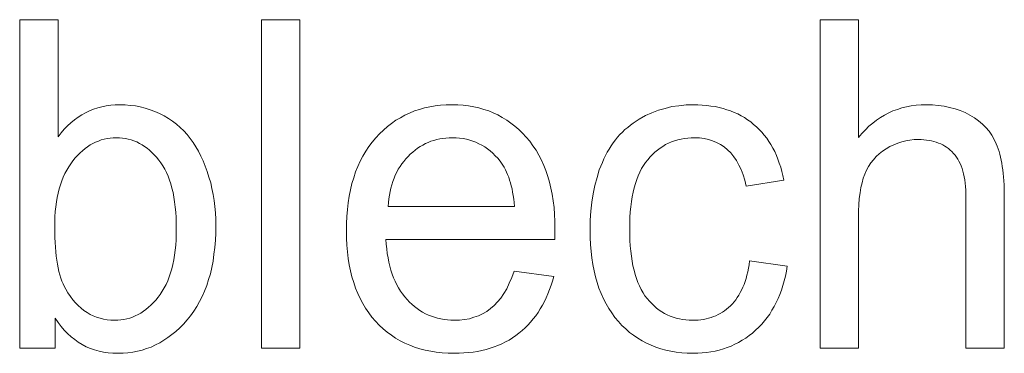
# Model space of a CAD drawing. Extents: x 1101 to 1942, y 41 to 882.
# Tile 24 of 104: x 1242.68 to 1250.19, y 833.59 to 836.13. Entities that reach past the tile are written whole.
import ezdxf

# ---------------------------------------------------------------- set-up
doc = ezdxf.new("R2010")
doc.units = 0
doc.layers.get('0').update_dxf_attribs({"lineweight": 13})
doc.layers.add('Beschriftung', color=7, linetype='Continuous', lineweight=25)

# ---------------------------------------------------------------- blocks, each defined once
blk = doc.blocks.new('Referenz-A03CP7TX1H', base_point=(1202.2632, 90.1338))
at = {"layer": 'Beschriftung', "color": 0, "lineweight": -2}
for p, q in [((1242.6775, 833.6278), (1242.6775, 836.1278)), ((1242.6775, 836.1278), (1242.9696, 836.1278)), ((1242.9696, 836.1278), (1242.9696, 835.2369)), ((1244.5213, 833.6278), (1244.5213, 836.1278)), ((1244.5213, 836.1278), (1244.8134, 836.1278)), ((1244.8134, 836.1278), (1244.8134, 833.6278)), ((1248.7804, 833.6278), (1248.7804, 836.1278)), ((1248.7804, 836.1278), (1249.0726, 836.1278)), ((1249.0726, 836.1278), (1249.0726, 835.2304)), ((1243.2409, 835.4458), (1243.2721, 835.4572)), ((1243.2721, 835.4572), (1243.3048, 835.4648)), ((1243.3048, 835.4648), (1243.3376, 835.4724)), ((1243.3376, 835.4724), (1243.3719, 835.4761)), ((1243.3719, 835.4761), (1243.4062, 835.4799)), ((1243.4062, 835.4799), (1243.4421, 835.4799)), ((1243.4421, 835.4799), (1243.4819, 835.4799)), ((1243.4819, 835.4799), (1243.5206, 835.4757)), ((1243.5206, 835.4757), (1243.5594, 835.4715)), ((1243.5594, 835.4715), (1243.597, 835.4632)), ((1243.597, 835.4632), (1243.6347, 835.4547)), ((1243.6347, 835.4547), (1243.6712, 835.4421)), ((1245.7254, 835.4445), (1245.7637, 835.4563)), ((1245.7637, 835.4563), (1245.8042, 835.4642)), ((1245.8042, 835.4642), (1245.8447, 835.472)), ((1245.8447, 835.472), (1245.8872, 835.476)), ((1245.8872, 835.476), (1245.9298, 835.4799)), ((1245.9298, 835.4799), (1245.9745, 835.4799)), ((1245.9745, 835.4799), (1246.0177, 835.4799)), ((1246.0177, 835.4799), (1246.0589, 835.4761)), ((1246.0589, 835.4761), (1246.1003, 835.4722)), ((1246.1003, 835.4722), (1246.1395, 835.4645)), ((1246.1395, 835.4645), (1246.1787, 835.4568)), ((1246.1787, 835.4568), (1246.2161, 835.4452)), ((1247.5481, 835.4387), (1247.5996, 835.4525)), ((1247.5996, 835.4525), (1247.651, 835.4662)), ((1247.651, 835.4662), (1247.7046, 835.4731)), ((1247.7046, 835.4731), (1247.7582, 835.4799)), ((1247.7582, 835.4799), (1247.8138, 835.4799)), ((1247.8138, 835.4799), (1247.849, 835.4799)), ((1247.849, 835.4799), (1247.8825, 835.4776)), ((1247.8825, 835.4776), (1247.916, 835.4753)), ((1247.916, 835.4753), (1247.948, 835.4706)), ((1247.948, 835.4706), (1247.9799, 835.4659)), ((1247.9799, 835.4659), (1248.0103, 835.459)), ((1248.0103, 835.459), (1248.0407, 835.4519)), ((1248.0407, 835.4519), (1248.0694, 835.4427)), ((1249.3703, 835.4449), (1249.4042, 835.4566)), ((1249.4042, 835.4566), (1249.4399, 835.4644)), ((1249.4399, 835.4644), (1249.4755, 835.4721)), ((1249.4755, 835.4721), (1249.5128, 835.476)), ((1249.5128, 835.476), (1249.5501, 835.4799)), ((1249.5501, 835.4799), (1249.589, 835.4799)), ((1249.589, 835.4799), (1249.637, 835.4799)), ((1249.637, 835.4799), (1249.6817, 835.4749)), ((1249.6817, 835.4749), (1249.7265, 835.4701)), ((1249.7265, 835.4701), (1249.7681, 835.4601)), ((1249.7681, 835.4601), (1249.8097, 835.4502)), ((1249.8097, 835.4502), (1249.8482, 835.4353)), ((1243.0949, 835.366), (1243.1228, 835.385)), ((1243.1228, 835.385), (1243.1508, 835.404)), ((1243.1508, 835.404), (1243.1803, 835.4192)), ((1243.1803, 835.4192), (1243.2099, 835.4344)), ((1243.2099, 835.4344), (1243.2409, 835.4458)), ((1243.6712, 835.4421), (1243.7078, 835.4295)), ((1243.7078, 835.4295), (1243.7433, 835.4126)), ((1243.7433, 835.4126), (1243.7788, 835.3957)), ((1243.7788, 835.3957), (1243.8113, 835.3756)), ((1243.8113, 835.3756), (1243.8436, 835.3553)), ((1245.5457, 835.3617), (1245.58, 835.3814)), ((1245.58, 835.3814), (1245.6142, 835.4011)), ((1245.6142, 835.4011), (1245.6505, 835.4169)), ((1245.6505, 835.4169), (1245.6869, 835.4327)), ((1245.6869, 835.4327), (1245.7254, 835.4445)), ((1246.2161, 835.4452), (1246.2534, 835.4336)), ((1246.2534, 835.4336), (1246.2887, 835.4181)), ((1246.2887, 835.4181), (1246.3241, 835.4027)), ((1246.3241, 835.4027), (1246.3574, 835.3833)), ((1246.3574, 835.3833), (1246.3907, 835.364)), ((1247.4019, 835.37), (1247.4492, 835.3975)), ((1247.4492, 835.3975), (1247.4987, 835.4181)), ((1247.4987, 835.4181), (1247.5481, 835.4387)), ((1248.0694, 835.4427), (1248.0981, 835.4333)), ((1248.0981, 835.4333), (1248.1252, 835.4216)), ((1248.1252, 835.4216), (1248.1524, 835.4099)), ((1248.1524, 835.4099), (1248.1779, 835.3959)), ((1248.1779, 835.3959), (1248.2035, 835.382)), ((1248.2035, 835.382), (1248.2274, 835.3656)), ((1249.2105, 835.3631), (1249.2411, 835.3825)), ((1249.2411, 835.3825), (1249.2718, 835.4019)), ((1249.2718, 835.4019), (1249.304, 835.4176)), ((1249.304, 835.4176), (1249.3363, 835.4331)), ((1249.3363, 835.4331), (1249.3703, 835.4449)), ((1249.8482, 835.4353), (1249.8866, 835.4204)), ((1249.8866, 835.4204), (1249.922, 835.4006)), ((1249.922, 835.4006), (1249.9574, 835.3808)), ((1249.9574, 835.3808), (1249.9876, 835.3572)), ((1243.0175, 835.2939), (1243.0423, 835.3204)), ((1243.0423, 835.3204), (1243.0686, 835.3432)), ((1243.0686, 835.3432), (1243.0949, 835.366)), ((1243.8436, 835.3553), (1243.8728, 835.3316)), ((1243.8728, 835.3316), (1243.902, 835.308)), ((1243.902, 835.308), (1243.9281, 835.2809)), ((1245.4513, 835.2868), (1245.4814, 835.3144)), ((1245.4814, 835.3144), (1245.5135, 835.338)), ((1245.5135, 835.338), (1245.5457, 835.3617)), ((1246.3907, 835.364), (1246.422, 835.3408)), ((1246.422, 835.3408), (1246.4534, 835.3177)), ((1246.4534, 835.3177), (1246.4828, 835.2906)), ((1247.2927, 835.2909), (1247.3133, 835.3081)), ((1247.3133, 835.3081), (1247.334, 835.3253)), ((1247.334, 835.3253), (1247.3561, 835.3408)), ((1247.3561, 835.3408), (1247.3783, 835.3562)), ((1247.3783, 835.3562), (1247.4019, 835.37)), ((1248.2274, 835.3656), (1248.2513, 835.3493)), ((1248.2513, 835.3493), (1248.2737, 835.3307)), ((1248.2737, 835.3307), (1248.296, 835.3119)), ((1248.296, 835.3119), (1248.3164, 835.2913)), ((1249.1255, 835.289), (1249.1527, 835.3163)), ((1249.1527, 835.3163), (1249.1816, 835.3396)), ((1249.1816, 835.3396), (1249.2105, 835.3631)), ((1249.9876, 835.3572), (1250.0179, 835.3336)), ((1250.0179, 835.3336), (1250.0431, 835.3062)), ((1250.0431, 835.3062), (1250.0684, 835.2788)), ((1242.9696, 835.2369), (1242.9928, 835.2673)), ((1242.9928, 835.2673), (1243.0175, 835.2939)), ((1243.3442, 835.223), (1243.3219, 835.2175)), ((1243.3673, 835.2257), (1243.3442, 835.223)), ((1243.3904, 835.2284), (1243.3673, 835.2257)), ((1243.4144, 835.2284), (1243.3904, 835.2284)), ((1243.4381, 835.2284), (1243.4144, 835.2284)), ((1243.461, 835.2257), (1243.4381, 835.2284)), ((1243.4838, 835.2232), (1243.461, 835.2257)), ((1243.5057, 835.2179), (1243.4838, 835.2232)), ((1243.9281, 835.2809), (1243.9543, 835.2539)), ((1243.9543, 835.2539), (1243.9771, 835.2234)), ((1243.9771, 835.2234), (1244.0001, 835.193)), ((1245.3652, 835.1961), (1245.3932, 835.2277)), ((1245.3932, 835.2277), (1245.4212, 835.2592)), ((1245.4212, 835.2592), (1245.4513, 835.2868)), ((1245.9039, 835.224), (1245.8807, 835.2195)), ((1245.928, 835.2262), (1245.9039, 835.224)), ((1245.9523, 835.2284), (1245.928, 835.2262)), ((1245.9774, 835.2284), (1245.9523, 835.2284)), ((1246.0052, 835.2284), (1245.9774, 835.2284)), ((1246.0318, 835.2257), (1246.0052, 835.2284)), ((1246.0583, 835.2229), (1246.0318, 835.2257)), ((1246.0835, 835.2173), (1246.0583, 835.2229)), ((1246.4828, 835.2906), (1246.5122, 835.2636)), ((1246.5122, 835.2636), (1246.5396, 835.2326)), ((1246.5396, 835.2326), (1246.567, 835.2017)), ((1247.2192, 835.212), (1247.2368, 835.2326)), ((1247.2368, 835.2326), (1247.2544, 835.2532)), ((1247.2544, 835.2532), (1247.2735, 835.2721)), ((1247.2735, 835.2721), (1247.2927, 835.2909)), ((1247.745, 835.2232), (1247.72, 835.218)), ((1247.7713, 835.2259), (1247.745, 835.2232)), ((1247.7976, 835.2284), (1247.7713, 835.2259)), ((1247.8252, 835.2284), (1247.7976, 835.2284)), ((1247.8617, 835.2284), (1247.8252, 835.2284)), ((1247.8955, 835.2226), (1247.8617, 835.2284)), ((1247.9293, 835.2169), (1247.8955, 835.2226)), ((1248.3164, 835.2913), (1248.3367, 835.2707)), ((1248.3367, 835.2707), (1248.3551, 835.248)), ((1248.3551, 835.248), (1248.3734, 835.2255)), ((1248.3734, 835.2255), (1248.3897, 835.201)), ((1249.0726, 835.2304), (1249.0982, 835.2616)), ((1249.0982, 835.2616), (1249.1255, 835.289)), ((1250.0684, 835.2788), (1250.0887, 835.2477)), ((1250.0887, 835.2477), (1250.109, 835.2165)), ((1243.1955, 835.1601), (1243.1756, 835.1465)), ((1243.2154, 835.1738), (1243.1955, 835.1601)), ((1243.2361, 835.1847), (1243.2154, 835.1738)), ((1243.2567, 835.1956), (1243.2361, 835.1847)), ((1243.2782, 835.2038), (1243.2567, 835.1956)), ((1243.2997, 835.2121), (1243.2782, 835.2038)), ((1243.3219, 835.2175), (1243.2997, 835.2121)), ((1243.5276, 835.2126), (1243.5057, 835.2179)), ((1243.5488, 835.2047), (1243.5276, 835.2126)), ((1243.5699, 835.1968), (1243.5488, 835.2047)), ((1243.5901, 835.1862), (1243.5699, 835.1968)), ((1243.6103, 835.1756), (1243.5901, 835.1862)), ((1243.6296, 835.1624), (1243.6103, 835.1756)), ((1243.649, 835.1493), (1243.6296, 835.1624)), ((1243.6675, 835.1334), (1243.649, 835.1493)), ((1244.0001, 835.193), (1244.0205, 835.1593)), ((1244.0205, 835.1593), (1244.0409, 835.1258)), ((1245.3162, 835.1267), (1245.3407, 835.1615)), ((1245.3407, 835.1615), (1245.3652, 835.1961)), ((1245.7113, 835.1485), (1245.6921, 835.1352)), ((1245.7304, 835.1618), (1245.7113, 835.1485)), ((1245.7506, 835.1729), (1245.7304, 835.1618)), ((1245.7708, 835.184), (1245.7506, 835.1729)), ((1245.792, 835.1929), (1245.7708, 835.184)), ((1245.8132, 835.2018), (1245.792, 835.1929)), ((1245.8353, 835.2084), (1245.8132, 835.2018)), ((1245.8575, 835.2151), (1245.8353, 835.2084)), ((1245.8807, 835.2195), (1245.8575, 835.2151)), ((1246.1088, 835.2117), (1246.0835, 835.2173)), ((1246.1328, 835.2033), (1246.1088, 835.2117)), ((1246.1566, 835.195), (1246.1328, 835.2033)), ((1246.1793, 835.1839), (1246.1566, 835.195)), ((1246.2019, 835.1728), (1246.1793, 835.1839)), ((1246.2234, 835.1588), (1246.2019, 835.1728)), ((1246.2447, 835.145), (1246.2234, 835.1588)), ((1246.567, 835.2017), (1246.591, 835.1676)), ((1246.591, 835.1676), (1246.615, 835.1336)), ((1247.1724, 835.1432), (1247.1869, 835.1673)), ((1247.1869, 835.1673), (1247.2031, 835.1896)), ((1247.2031, 835.1896), (1247.2192, 835.212)), ((1247.5605, 835.1504), (1247.5407, 835.1348)), ((1247.5816, 835.1634), (1247.5605, 835.1504)), ((1247.6028, 835.1764), (1247.5816, 835.1634)), ((1247.6251, 835.1869), (1247.6028, 835.1764)), ((1247.6476, 835.1972), (1247.6251, 835.1869)), ((1247.6712, 835.205), (1247.6476, 835.1972)), ((1247.695, 835.2129), (1247.6712, 835.205)), ((1247.72, 835.218), (1247.695, 835.2129)), ((1247.9605, 835.2053), (1247.9293, 835.2169)), ((1247.9916, 835.1938), (1247.9605, 835.2053)), ((1248.02, 835.1764), (1247.9916, 835.1938)), ((1248.0485, 835.1591), (1248.02, 835.1764)), ((1248.0742, 835.136), (1248.0485, 835.1591)), ((1248.3897, 835.201), (1248.406, 835.1764)), ((1248.406, 835.1764), (1248.4204, 835.1499)), ((1248.4204, 835.1499), (1248.4347, 835.1233)), ((1249.3133, 835.1621), (1249.2846, 835.1443)), ((1249.3428, 835.1753), (1249.3133, 835.1621)), ((1249.3724, 835.1885), (1249.3428, 835.1753)), ((1249.4029, 835.1974), (1249.3724, 835.1885)), ((1249.4335, 835.2062), (1249.4029, 835.1974)), ((1249.465, 835.2107), (1249.4335, 835.2062)), ((1249.4965, 835.2151), (1249.465, 835.2107)), ((1249.5291, 835.2151), (1249.4965, 835.2151)), ((1249.5508, 835.2151), (1249.5291, 835.2151)), ((1249.5713, 835.2135), (1249.5508, 835.2151)), ((1249.5918, 835.2118), (1249.5713, 835.2135)), ((1249.611, 835.2085), (1249.5918, 835.2118)), ((1249.6303, 835.2052), (1249.611, 835.2085)), ((1249.6483, 835.2003), (1249.6303, 835.2052)), ((1249.6663, 835.1955), (1249.6483, 835.2003)), ((1249.6831, 835.1889), (1249.6663, 835.1955)), ((1249.6999, 835.1823), (1249.6831, 835.1889)), ((1249.7155, 835.1742), (1249.6999, 835.1823)), ((1249.7311, 835.166), (1249.7155, 835.1742)), ((1249.7454, 835.1561), (1249.7311, 835.166)), ((1249.7598, 835.1463), (1249.7454, 835.1561)), ((1250.109, 835.2165), (1250.1241, 835.1815)), ((1250.1241, 835.1815), (1250.1318, 835.164)), ((1250.1318, 835.164), (1250.1384, 835.1446)), ((1243.1011, 835.0753), (1243.0837, 835.0535)), ((1243.1192, 835.0945), (1243.1011, 835.0753)), ((1243.1375, 835.1137), (1243.1192, 835.0945)), ((1243.1566, 835.13), (1243.1375, 835.1137)), ((1243.1756, 835.1465), (1243.1566, 835.13)), ((1243.6859, 835.1176), (1243.6675, 835.1334)), ((1243.7035, 835.0991), (1243.6859, 835.1176)), ((1243.7211, 835.0806), (1243.7035, 835.0991)), ((1243.7378, 835.0595), (1243.7211, 835.0806)), ((1244.0409, 835.1258), (1244.0589, 835.089)), ((1244.0589, 835.089), (1244.0769, 835.0522)), ((1245.2741, 835.0508), (1245.2951, 835.0887)), ((1245.2951, 835.0887), (1245.3162, 835.1267)), ((1245.6386, 835.0864), (1245.6214, 835.0686)), ((1245.6558, 835.1042), (1245.6386, 835.0864)), ((1245.6739, 835.1196), (1245.6558, 835.1042)), ((1245.6921, 835.1352), (1245.6739, 835.1196)), ((1246.2647, 835.1283), (1246.2447, 835.145)), ((1246.2848, 835.1116), (1246.2647, 835.1283)), ((1246.3036, 835.0921), (1246.2848, 835.1116)), ((1246.3223, 835.0726), (1246.3036, 835.0921)), ((1246.3398, 835.0504), (1246.3223, 835.0726)), ((1246.615, 835.1336), (1246.6355, 835.0963)), ((1246.6355, 835.0963), (1246.6561, 835.0592)), ((1247.1316, 835.0677), (1247.1447, 835.0934)), ((1247.1447, 835.0934), (1247.1578, 835.1192)), ((1247.1578, 835.1192), (1247.1724, 835.1432)), ((1247.4838, 835.0829), (1247.4665, 835.062)), ((1247.5023, 835.101), (1247.4838, 835.0829)), ((1247.5209, 835.1192), (1247.5023, 835.101)), ((1247.5407, 835.1348), (1247.5209, 835.1192)), ((1248.1, 835.1129), (1248.0742, 835.136)), ((1248.1219, 835.0841), (1248.1, 835.1129)), ((1248.1438, 835.0554), (1248.1219, 835.0841)), ((1248.4347, 835.1233), (1248.447, 835.0949)), ((1248.447, 835.0949), (1248.4593, 835.0664)), ((1249.2069, 835.085), (1249.1865, 835.061)), ((1249.2314, 835.1059), (1249.2069, 835.085)), ((1249.2559, 835.1266), (1249.2314, 835.1059)), ((1249.2846, 835.1443), (1249.2559, 835.1266)), ((1249.7728, 835.1348), (1249.7598, 835.1463)), ((1249.786, 835.1233), (1249.7728, 835.1348)), ((1249.7978, 835.1103), (1249.786, 835.1233)), ((1249.8097, 835.0971), (1249.7978, 835.1103)), ((1249.8201, 835.0821), (1249.8097, 835.0971)), ((1249.8305, 835.067), (1249.8201, 835.0821)), ((1250.1384, 835.1446), (1250.1451, 835.1251)), ((1250.1451, 835.1251), (1250.1508, 835.1037)), ((1250.1508, 835.1037), (1250.1566, 835.0823)), ((1250.1566, 835.0823), (1250.1613, 835.0589)), ((1243.0509, 835.0074), (1243.0357, 834.983)), ((1243.0663, 835.0316), (1243.0509, 835.0074)), ((1243.0837, 835.0535), (1243.0663, 835.0316)), ((1243.7545, 835.0384), (1243.7378, 835.0595)), ((1243.7691, 835.0144), (1243.7545, 835.0384)), ((1243.7838, 834.9903), (1243.7691, 835.0144)), ((1244.0769, 835.0522), (1244.0924, 835.0123)), ((1244.0924, 835.0123), (1244.1078, 834.9724)), ((1245.2392, 834.9685), (1245.2567, 835.0097)), ((1245.2567, 835.0097), (1245.2741, 835.0508)), ((1245.5777, 835.0093), (1245.5643, 834.9886)), ((1245.591, 835.0301), (1245.5777, 835.0093)), ((1245.6062, 835.0493), (1245.591, 835.0301)), ((1245.6214, 835.0686), (1245.6062, 835.0493)), ((1246.3512, 835.036), (1246.3398, 835.0504)), ((1246.3615, 835.0199), (1246.3512, 835.036)), ((1246.3717, 835.0038), (1246.3615, 835.0199)), ((1246.3808, 834.9859), (1246.3717, 835.0038)), ((1246.6561, 835.0592), (1246.6732, 835.0188)), ((1246.6732, 835.0188), (1246.6903, 834.9785)), ((1247.0969, 834.9852), (1247.1201, 835.0401)), ((1247.1201, 835.0401), (1247.1316, 835.0677)), ((1247.4342, 835.0174), (1247.4192, 834.9936)), ((1247.4493, 835.0413), (1247.4342, 835.0174)), ((1247.4665, 835.062), (1247.4493, 835.0413)), ((1248.1617, 835.021), (1248.1438, 835.0554)), ((1248.1797, 834.9865), (1248.1617, 835.021)), ((1248.4593, 835.0664), (1248.4696, 835.0359)), ((1248.4696, 835.0359), (1248.4799, 835.0056)), ((1248.4799, 835.0056), (1248.4882, 834.9732)), ((1249.1498, 835.0099), (1249.1336, 834.9828)), ((1249.1662, 835.037), (1249.1498, 835.0099)), ((1249.1865, 835.061), (1249.1662, 835.037)), ((1249.8395, 835.05), (1249.8305, 835.067)), ((1249.8483, 835.0329), (1249.8395, 835.05)), ((1249.8557, 835.014), (1249.8483, 835.0329)), ((1249.8632, 834.995), (1249.8557, 835.014)), ((1250.1613, 835.0589), (1250.166, 835.0355)), ((1250.166, 835.0355), (1250.1699, 835.0101)), ((1250.1699, 835.0101), (1250.1736, 834.9848)), ((1243.0096, 834.9295), (1242.9986, 834.9004)), ((1243.0226, 834.9563), (1243.0096, 834.9295)), ((1243.0357, 834.983), (1243.0226, 834.9563)), ((1243.7963, 834.9633), (1243.7838, 834.9903)), ((1243.8089, 834.9365), (1243.7963, 834.9633)), ((1243.8193, 834.9066), (1243.8089, 834.9365)), ((1244.1078, 834.9724), (1244.1209, 834.9294)), ((1244.1209, 834.9294), (1244.1338, 834.8863)), ((1245.2111, 834.8799), (1245.2251, 834.9242)), ((1245.2251, 834.9242), (1245.2392, 834.9685)), ((1245.5415, 834.944), (1245.532, 834.9203)), ((1245.5529, 834.9663), (1245.5415, 834.944)), ((1245.5643, 834.9886), (1245.5529, 834.9663)), ((1246.39, 834.968), (1246.3808, 834.9859)), ((1246.398, 834.9483), (1246.39, 834.968)), ((1246.406, 834.9286), (1246.398, 834.9483)), ((1246.4129, 834.9071), (1246.406, 834.9286)), ((1246.6903, 834.9785), (1246.704, 834.935)), ((1246.704, 834.935), (1246.7177, 834.8914)), ((1247.0622, 834.8661), (1247.0795, 834.9256)), ((1247.0795, 834.9256), (1247.0969, 834.9852)), ((1247.3933, 834.9399), (1247.3825, 834.91)), ((1247.4062, 834.9668), (1247.3933, 834.9399)), ((1247.4192, 834.9936), (1247.4062, 834.9668)), ((1248.1937, 834.9465), (1248.1797, 834.9865)), ((1248.2077, 834.9065), (1248.1937, 834.9465)), ((1248.4882, 834.9732), (1248.4965, 834.9407)), ((1248.4965, 834.9407), (1248.5028, 834.9065)), ((1249.1092, 834.9223), (1249.1001, 834.8863)), ((1249.1214, 834.9525), (1249.1092, 834.9223)), ((1249.1336, 834.9828), (1249.1214, 834.9525)), ((1249.8692, 834.974), (1249.8632, 834.995)), ((1249.8751, 834.9532), (1249.8692, 834.974)), ((1249.8795, 834.9303), (1249.8751, 834.9532)), ((1249.884, 834.9073), (1249.8795, 834.9303)), ((1250.1736, 834.9848), (1250.1765, 834.9574)), ((1250.1765, 834.9574), (1250.1794, 834.9301)), ((1250.1794, 834.9301), (1250.1812, 834.9008)), ((1242.9878, 834.8712), (1242.9791, 834.8396)), ((1242.9986, 834.9004), (1242.9878, 834.8712)), ((1243.8297, 834.8768), (1243.8193, 834.9066)), ((1243.8382, 834.844), (1243.8297, 834.8768)), ((1244.1338, 834.8863), (1244.1436, 834.8418)), ((1245.2006, 834.8324), (1245.2111, 834.8799)), ((1245.5149, 834.8712), (1245.5073, 834.846)), ((1245.5225, 834.8966), (1245.5149, 834.8712)), ((1245.532, 834.9203), (1245.5225, 834.8966)), ((1246.4198, 834.8855), (1246.4129, 834.9071)), ((1246.4256, 834.8622), (1246.4198, 834.8855)), ((1246.4314, 834.839), (1246.4256, 834.8622)), ((1246.7177, 834.8914), (1246.728, 834.8448)), ((1247.0505, 834.8019), (1247.0622, 834.8661)), ((1247.3631, 834.8472), (1247.3545, 834.8144)), ((1247.3718, 834.8802), (1247.3631, 834.8472)), ((1247.3825, 834.91), (1247.3718, 834.8802)), ((1248.2179, 834.8607), (1248.2077, 834.9065)), ((1248.5028, 834.9065), (1248.2179, 834.8607)), ((1249.0909, 834.8502), (1249.0848, 834.8085)), ((1249.1001, 834.8863), (1249.0909, 834.8502)), ((1249.8869, 834.8825), (1249.884, 834.9073)), ((1249.8899, 834.8576), (1249.8869, 834.8825)), ((1249.8914, 834.8308), (1249.8899, 834.8576)), ((1250.1812, 834.9008), (1250.1831, 834.8714)), ((1250.1831, 834.8714), (1250.1841, 834.8402)), ((1242.9638, 834.7738), (1242.9573, 834.7398)), ((1242.9703, 834.808), (1242.9638, 834.7738)), ((1242.9791, 834.8396), (1242.9703, 834.808)), ((1243.8465, 834.8113), (1243.8382, 834.844)), ((1243.8527, 834.7756), (1243.8465, 834.8113)), ((1243.859, 834.74), (1243.8527, 834.7756)), ((1244.1436, 834.8418), (1244.1533, 834.7972)), ((1244.1533, 834.7972), (1244.1598, 834.7512)), ((1245.1831, 834.7342), (1245.1902, 834.7849)), ((1245.1902, 834.7849), (1245.2006, 834.8324)), ((1245.496, 834.7926), (1245.4923, 834.7643)), ((1245.5016, 834.8193), (1245.496, 834.7926)), ((1245.5073, 834.846), (1245.5016, 834.8193)), ((1246.4361, 834.8138), (1246.4314, 834.839)), ((1246.4408, 834.7888), (1246.4361, 834.8138)), ((1246.4443, 834.7619), (1246.4408, 834.7888)), ((1246.728, 834.8448), (1246.7382, 834.7982)), ((1246.7382, 834.7982), (1246.7451, 834.7484)), ((1247.039, 834.7378), (1247.0505, 834.8019)), ((1247.3481, 834.7784), (1247.3416, 834.7425)), ((1247.3545, 834.8144), (1247.3481, 834.7784)), ((1249.0848, 834.8085), (1249.0788, 834.7668)), ((1249.8928, 834.8039), (1249.8914, 834.8308)), ((1249.8928, 834.7752), (1249.8928, 834.8039)), ((1249.8928, 833.6278), (1249.8928, 834.7752)), ((1250.1841, 834.8402), (1250.1851, 834.8088)), ((1250.1851, 834.8088), (1250.1851, 834.7756)), ((1250.1851, 834.7756), (1250.1851, 833.6278)), ((1242.9529, 834.7033), (1242.9486, 834.6668)), ((1242.9573, 834.7398), (1242.9529, 834.7033)), ((1243.8632, 834.7014), (1243.859, 834.74)), ((1243.8674, 834.6629), (1243.8632, 834.7014)), ((1244.1598, 834.7512), (1244.1664, 834.7052)), ((1244.1664, 834.7052), (1244.1695, 834.6577)), ((1245.1761, 834.6834), (1245.1831, 834.7342)), ((1245.4885, 834.7361), (1245.4867, 834.7063)), ((1245.4867, 834.7063), (1246.4503, 834.7063)), ((1245.4923, 834.7643), (1245.4885, 834.7361)), ((1246.4479, 834.735), (1246.4443, 834.7619)), ((1246.4503, 834.7063), (1246.4479, 834.735)), ((1246.7451, 834.7484), (1246.752, 834.6986)), ((1246.752, 834.6986), (1246.7554, 834.6457)), ((1247.0332, 834.6691), (1247.039, 834.7378)), ((1247.3373, 834.7035), (1247.333, 834.6646)), ((1247.3416, 834.7425), (1247.3373, 834.7035)), ((1249.0756, 834.7192), (1249.0726, 834.6716)), ((1249.0788, 834.7668), (1249.0756, 834.7192)), ((1242.9464, 834.6278), (1242.9442, 834.5889)), ((1242.9486, 834.6668), (1242.9464, 834.6278)), ((1243.8695, 834.6214), (1243.8674, 834.6629)), ((1243.8716, 834.5799), (1243.8695, 834.6214)), ((1244.1695, 834.6577), (1244.1728, 834.6101)), ((1245.1691, 834.5757), (1245.1726, 834.6296)), ((1245.1726, 834.6296), (1245.1761, 834.6834)), ((1246.7554, 834.6457), (1246.7588, 834.5927)), ((1247.0274, 834.6004), (1247.0332, 834.6691)), ((1247.3308, 834.6226), (1247.3287, 834.5806)), ((1247.333, 834.6646), (1247.3308, 834.6226)), ((1249.0726, 834.6716), (1249.0726, 834.6184)), ((1242.9442, 834.5889), (1242.9442, 834.5475)), ((1242.9442, 834.5475), (1242.9442, 834.5067)), ((1243.8716, 834.5356), (1243.8716, 834.5799)), ((1244.1728, 834.6101), (1244.1728, 834.5611)), ((1244.1728, 834.5611), (1244.1728, 834.503)), ((1245.1691, 834.5186), (1245.1691, 834.5757)), ((1246.7588, 834.5927), (1246.7588, 834.5367)), ((1247.0274, 834.527), (1247.0274, 834.6004)), ((1247.3287, 834.5806), (1247.3287, 834.5356)), ((1249.0726, 834.6184), (1249.0726, 833.6278)), ((1242.9442, 834.5067), (1242.9455, 834.4688)), ((1243.8694, 834.4516), (1243.8716, 834.4923)), ((1243.8716, 834.4923), (1243.8716, 834.5356)), ((1244.1728, 834.503), (1244.1693, 834.4482)), ((1245.1691, 834.4633), (1245.1691, 834.5186)), ((1246.758, 834.4821), (1246.7572, 834.4548)), ((1246.7584, 834.5026), (1246.758, 834.4821)), ((1246.7588, 834.523), (1246.7584, 834.5026)), ((1246.7588, 834.5367), (1246.7588, 834.523)), ((1247.0274, 834.4704), (1247.0274, 834.527)), ((1247.3287, 834.5356), (1247.3287, 834.4899)), ((1247.3287, 834.4899), (1247.3307, 834.4474)), ((1242.9455, 834.4688), (1242.9469, 834.431)), ((1242.9469, 834.431), (1242.9494, 834.3958)), ((1243.8628, 834.3731), (1243.8672, 834.411)), ((1243.8672, 834.411), (1243.8694, 834.4516)), ((1244.1693, 834.4482), (1244.166, 834.3933)), ((1245.1726, 834.4113), (1245.1691, 834.4633)), ((1245.176, 834.3592), (1245.1726, 834.4113)), ((1246.7572, 834.4548), (1245.4704, 834.4548)), ((1245.4704, 834.4548), (1245.4724, 834.4175)), ((1245.4724, 834.4175), (1245.4764, 834.3824)), ((1247.0308, 834.417), (1247.0274, 834.4704)), ((1247.0341, 834.3636), (1247.0308, 834.417)), ((1247.3307, 834.4474), (1247.3328, 834.4049)), ((1247.3328, 834.4049), (1247.3369, 834.3654)), ((1242.9494, 834.3958), (1242.9521, 834.3607)), ((1242.9521, 834.3607), (1242.9561, 834.3285)), ((1242.9561, 834.3285), (1242.96, 834.2962)), ((1243.8519, 834.2999), (1243.8585, 834.3352)), ((1243.8585, 834.3352), (1243.8628, 834.3731)), ((1244.159, 834.3416), (1244.1522, 834.2901)), ((1244.166, 834.3933), (1244.159, 834.3416)), ((1245.183, 834.3102), (1245.176, 834.3592)), ((1245.4764, 834.3824), (1245.4805, 834.3473)), ((1245.4805, 834.3473), (1245.4865, 834.3144)), ((1247.0409, 834.3135), (1247.0341, 834.3636)), ((1247.3369, 834.3654), (1247.3412, 834.326)), ((1247.3412, 834.326), (1247.3473, 834.2898)), ((1242.96, 834.2962), (1242.9652, 834.2668)), ((1242.9652, 834.2668), (1242.9706, 834.2374)), ((1243.8367, 834.232), (1243.8454, 834.2646)), ((1243.8454, 834.2646), (1243.8519, 834.2999)), ((1244.1522, 834.2901), (1244.142, 834.2418)), ((1245.1899, 834.2611), (1245.183, 834.3102)), ((1245.2003, 834.2151), (1245.1899, 834.2611)), ((1245.4865, 834.3144), (1245.4926, 834.2814)), ((1245.4926, 834.2814), (1245.5006, 834.2507)), ((1245.5006, 834.2507), (1245.5086, 834.2199)), ((1247.0476, 834.2634), (1247.0409, 834.3135)), ((1247.0577, 834.2166), (1247.0476, 834.2634)), ((1247.3473, 834.2898), (1247.3537, 834.2534)), ((1247.3537, 834.2534), (1247.3619, 834.2203)), ((1248.2343, 834.2353), (1248.2394, 834.2622)), ((1248.2394, 834.2622), (1248.2433, 834.2909)), ((1248.2433, 834.2909), (1248.5301, 834.2509)), ((1248.5301, 834.2509), (1248.5241, 834.212)), ((1242.9706, 834.2374), (1242.9771, 834.2107)), ((1242.9771, 834.2107), (1242.9837, 834.1842)), ((1242.9837, 834.1842), (1242.9916, 834.1604)), ((1243.8171, 834.1695), (1243.8279, 834.1994)), ((1243.8279, 834.1994), (1243.8367, 834.232)), ((1244.1317, 834.1936), (1244.118, 834.1487)), ((1244.142, 834.2418), (1244.1317, 834.1936)), ((1245.2107, 834.1692), (1245.2003, 834.2151)), ((1245.5086, 834.2199), (1245.5186, 834.1914)), ((1245.5186, 834.1914), (1245.5287, 834.1629)), ((1246.4304, 834.164), (1246.4471, 834.2128)), ((1246.4471, 834.2128), (1246.7491, 834.1728)), ((1246.7491, 834.1728), (1246.7401, 834.1381)), ((1247.0677, 834.1698), (1247.0577, 834.2166)), ((1247.3619, 834.2203), (1247.3703, 834.1871)), ((1247.3703, 834.1871), (1247.3806, 834.1571)), ((1248.2161, 834.1584), (1248.2226, 834.1834)), ((1248.2226, 834.1834), (1248.229, 834.2084)), ((1248.229, 834.2084), (1248.2343, 834.2353)), ((1248.5159, 834.1752), (1248.5077, 834.1385)), ((1248.5241, 834.212), (1248.5159, 834.1752)), ((1242.9916, 834.1604), (1242.9995, 834.1366)), ((1242.9995, 834.1366), (1243.0088, 834.1156)), ((1243.0088, 834.1156), (1243.018, 834.0946)), ((1243.7801, 834.0852), (1243.7931, 834.1124)), ((1243.7931, 834.1124), (1243.8062, 834.1397)), ((1243.8062, 834.1397), (1243.8171, 834.1695)), ((1244.1043, 834.1037), (1244.0871, 834.062)), ((1244.118, 834.1487), (1244.1043, 834.1037)), ((1245.2245, 834.1263), (1245.2107, 834.1692)), ((1245.2384, 834.0833), (1245.2245, 834.1263)), ((1245.5287, 834.1629), (1245.5408, 834.1365)), ((1245.5408, 834.1365), (1245.5529, 834.1101)), ((1245.5529, 834.1101), (1245.5669, 834.0858)), ((1246.3912, 834.0796), (1246.4107, 834.1218)), ((1246.4107, 834.1218), (1246.4304, 834.164)), ((1246.7293, 834.1052), (1246.7184, 834.0724)), ((1246.7401, 834.1381), (1246.7293, 834.1052)), ((1247.0813, 834.1263), (1247.0677, 834.1698)), ((1247.0946, 834.0827), (1247.0813, 834.1263)), ((1247.3806, 834.1571), (1247.3911, 834.127)), ((1247.3911, 834.127), (1247.4036, 834.1001)), ((1247.4036, 834.1001), (1247.4161, 834.0732)), ((1248.1913, 834.0907), (1248.2004, 834.112)), ((1248.2004, 834.112), (1248.2083, 834.1352)), ((1248.2083, 834.1352), (1248.2161, 834.1584)), ((1248.4973, 834.1038), (1248.4868, 834.0691)), ((1248.5077, 834.1385), (1248.4973, 834.1038)), ((1243.018, 834.0946), (1243.0285, 834.0765)), ((1243.0285, 834.0765), (1243.0458, 834.0468)), ((1243.0458, 834.0468), (1243.0645, 834.0209)), ((1243.0645, 834.0209), (1243.0832, 833.995)), ((1243.7321, 834.0143), (1243.7495, 834.0361)), ((1243.7495, 834.0361), (1243.7648, 834.0606)), ((1243.7648, 834.0606), (1243.7801, 834.0852)), ((1244.0871, 834.062), (1244.07, 834.0204)), ((1245.2557, 834.0436), (1245.2384, 834.0833)), ((1245.273, 834.0038), (1245.2557, 834.0436)), ((1245.5669, 834.0858), (1245.581, 834.0617)), ((1245.581, 834.0617), (1245.5971, 834.0396)), ((1245.5971, 834.0396), (1245.6132, 834.0177)), ((1246.3461, 834.0085), (1246.3687, 834.044)), ((1246.3687, 834.044), (1246.3912, 834.0796)), ((1246.7057, 834.0415), (1246.693, 834.0107)), ((1246.7184, 834.0724), (1246.7057, 834.0415)), ((1247.1114, 834.0425), (1247.0946, 834.0827)), ((1247.1283, 834.0023), (1247.1114, 834.0425)), ((1247.4161, 834.0732), (1247.4306, 834.0493)), ((1247.4306, 834.0493), (1247.4452, 834.0255)), ((1247.4452, 834.0255), (1247.4618, 834.0049)), ((1248.1494, 834.0129), (1248.1613, 834.0305)), ((1248.1613, 834.0305), (1248.1717, 834.05)), ((1248.1717, 834.05), (1248.1822, 834.0694)), ((1248.1822, 834.0694), (1248.1913, 834.0907)), ((1248.474, 834.0366), (1248.4612, 834.0039)), ((1248.4868, 834.0691), (1248.474, 834.0366)), ((1243.0832, 833.995), (1243.1036, 833.9728)), ((1243.1036, 833.9728), (1243.1238, 833.9505)), ((1243.1238, 833.9505), (1243.1455, 833.932)), ((1243.6592, 833.9377), (1243.6782, 833.9541)), ((1243.6782, 833.9541), (1243.6965, 833.9732)), ((1243.6965, 833.9732), (1243.7147, 833.9924)), ((1243.7147, 833.9924), (1243.7321, 834.0143)), ((1244.0495, 833.982), (1244.0288, 833.9436)), ((1244.07, 834.0204), (1244.0495, 833.982)), ((1245.2938, 833.967), (1245.273, 834.0038)), ((1245.3145, 833.9303), (1245.2938, 833.967)), ((1245.6132, 834.0177), (1245.6312, 833.998)), ((1245.6312, 833.998), (1245.6493, 833.9781)), ((1245.6493, 833.9781), (1245.6685, 833.9607)), ((1245.6685, 833.9607), (1245.6877, 833.9434)), ((1246.2666, 833.9284), (1246.2951, 833.9507)), ((1246.2951, 833.9507), (1246.3206, 833.9796)), ((1246.3206, 833.9796), (1246.3461, 834.0085)), ((1246.6637, 833.9529), (1246.6472, 833.9259)), ((1246.6784, 833.9818), (1246.6637, 833.9529)), ((1246.693, 834.0107), (1246.6784, 833.9818)), ((1247.1485, 833.9653), (1247.1283, 834.0023)), ((1247.1687, 833.9284), (1247.1485, 833.9653)), ((1247.4618, 834.0049), (1247.4785, 833.9842)), ((1247.4785, 833.9842), (1247.4965, 833.966)), ((1247.4965, 833.966), (1247.5143, 833.9479)), ((1247.5143, 833.9479), (1247.5335, 833.9325)), ((1248.0827, 833.9363), (1248.0971, 833.9502)), ((1248.0971, 833.9502), (1248.1114, 833.9639)), ((1248.1114, 833.9639), (1248.1246, 833.9796)), ((1248.1246, 833.9796), (1248.1377, 833.9953)), ((1248.1377, 833.9953), (1248.1494, 834.0129)), ((1248.4462, 833.9736), (1248.4311, 833.9431)), ((1248.4612, 834.0039), (1248.4462, 833.9736)), ((1243.1455, 833.932), (1243.1673, 833.9135)), ((1243.1673, 833.9135), (1243.1907, 833.8987)), ((1243.1907, 833.8987), (1243.214, 833.8838)), ((1243.214, 833.8838), (1243.2388, 833.8727)), ((1243.2388, 833.8727), (1243.2636, 833.8616)), ((1243.5376, 833.8639), (1243.5591, 833.8722)), ((1243.5591, 833.8722), (1243.5797, 833.8831)), ((1243.5797, 833.8831), (1243.6004, 833.894)), ((1243.6004, 833.894), (1243.6203, 833.9077)), ((1243.6203, 833.9077), (1243.6401, 833.9213)), ((1243.6401, 833.9213), (1243.6592, 833.9377)), ((1243.9809, 833.8736), (1243.9535, 833.8418)), ((1244.0049, 833.9086), (1243.9809, 833.8736)), ((1244.0288, 833.9436), (1244.0049, 833.9086)), ((1245.3388, 833.8967), (1245.3145, 833.9303)), ((1245.3631, 833.863), (1245.3388, 833.8967)), ((1245.6877, 833.9434), (1245.708, 833.9285)), ((1245.708, 833.9285), (1245.7284, 833.9137)), ((1245.7284, 833.9137), (1245.7498, 833.9013)), ((1245.7498, 833.9013), (1245.7712, 833.8889)), ((1245.7712, 833.8889), (1245.7937, 833.879)), ((1245.7937, 833.879), (1245.8163, 833.8691)), ((1246.1411, 833.8616), (1246.1755, 833.8727)), ((1246.1755, 833.8727), (1246.2068, 833.8894)), ((1246.2068, 833.8894), (1246.2382, 833.9062)), ((1246.2382, 833.9062), (1246.2666, 833.9284)), ((1246.6122, 833.8739), (1246.5937, 833.8489)), ((1246.6306, 833.899), (1246.6122, 833.8739)), ((1246.6472, 833.9259), (1246.6306, 833.899)), ((1247.1922, 833.8947), (1247.1687, 833.9284)), ((1247.2157, 833.8611), (1247.1922, 833.8947)), ((1247.5335, 833.9325), (1247.5528, 833.9169)), ((1247.5528, 833.9169), (1247.5732, 833.904)), ((1247.5732, 833.904), (1247.5937, 833.8911)), ((1247.5937, 833.8911), (1247.6154, 833.8807)), ((1247.6154, 833.8807), (1247.6372, 833.8704)), ((1247.9676, 833.867), (1247.9855, 833.8739)), ((1247.9855, 833.8739), (1248.0025, 833.8827)), ((1248.0025, 833.8827), (1248.0197, 833.8913)), ((1248.0197, 833.8913), (1248.0359, 833.9016)), ((1248.0359, 833.9016), (1248.052, 833.912)), ((1248.052, 833.912), (1248.0673, 833.9241)), ((1248.0673, 833.9241), (1248.0827, 833.9363)), ((1248.3964, 833.8864), (1248.3767, 833.8602)), ((1248.4137, 833.9148), (1248.3964, 833.8864)), ((1248.4311, 833.9431), (1248.4137, 833.9148)), ((1242.9696, 833.8213), (1242.9479, 833.8546)), ((1242.9479, 833.8546), (1242.9479, 833.6278)), ((1242.9933, 833.7921), (1242.9696, 833.8213)), ((1243.2636, 833.8616), (1243.29, 833.8542)), ((1243.29, 833.8542), (1243.3163, 833.8468)), ((1243.3163, 833.8468), (1243.3442, 833.8431)), ((1243.3442, 833.8431), (1243.372, 833.8393)), ((1243.372, 833.8393), (1243.4013, 833.8393)), ((1243.4013, 833.8393), (1243.4253, 833.8393)), ((1243.4253, 833.8393), (1243.4484, 833.8421)), ((1243.4484, 833.8421), (1243.4715, 833.8448)), ((1243.4715, 833.8448), (1243.4938, 833.8503)), ((1243.4938, 833.8503), (1243.5161, 833.8557)), ((1243.5161, 833.8557), (1243.5376, 833.8639)), ((1243.9261, 833.8101), (1243.8973, 833.7823)), ((1243.9535, 833.8418), (1243.9261, 833.8101)), ((1245.3908, 833.8324), (1245.3631, 833.863)), ((1245.4185, 833.8018), (1245.3908, 833.8324)), ((1245.4486, 833.7751), (1245.4185, 833.8018)), ((1245.8163, 833.8691), (1245.8399, 833.8616)), ((1245.8399, 833.8616), (1245.8636, 833.8542)), ((1245.8636, 833.8542), (1245.8884, 833.8493)), ((1245.8884, 833.8493), (1245.9132, 833.8443)), ((1245.9132, 833.8443), (1245.9391, 833.8418)), ((1245.9391, 833.8418), (1245.965, 833.8393)), ((1245.965, 833.8393), (1245.992, 833.8393)), ((1245.992, 833.8393), (1246.0322, 833.8393)), ((1246.0322, 833.8393), (1246.0695, 833.8449)), ((1246.0695, 833.8449), (1246.1067, 833.8505)), ((1246.1067, 833.8505), (1246.1411, 833.8616)), ((1246.5531, 833.8028), (1246.5307, 833.7816)), ((1246.5734, 833.8258), (1246.5531, 833.8028)), ((1246.5937, 833.8489), (1246.5734, 833.8258)), ((1247.2426, 833.8307), (1247.2157, 833.8611)), ((1247.2696, 833.8003), (1247.2426, 833.8307)), ((1247.2986, 833.7738), (1247.2696, 833.8003)), ((1247.6372, 833.8704), (1247.6601, 833.8626)), ((1247.6601, 833.8626), (1247.6831, 833.8548)), ((1247.6831, 833.8548), (1247.7074, 833.8497)), ((1247.7074, 833.8497), (1247.7317, 833.8445)), ((1247.7317, 833.8445), (1247.7572, 833.8419)), ((1247.7572, 833.8419), (1247.7827, 833.8393)), ((1247.7827, 833.8393), (1247.8095, 833.8393)), ((1247.8095, 833.8393), (1247.831, 833.8393)), ((1247.831, 833.8393), (1247.8516, 833.8411)), ((1247.8516, 833.8411), (1247.8723, 833.8427)), ((1247.8723, 833.8427), (1247.8921, 833.8462)), ((1247.8921, 833.8462), (1247.9118, 833.8497)), ((1247.9118, 833.8497), (1247.9307, 833.855)), ((1247.9307, 833.855), (1247.9496, 833.8601)), ((1247.9496, 833.8601), (1247.9676, 833.867)), ((1248.335, 833.8099), (1248.3131, 833.7857)), ((1248.357, 833.834), (1248.335, 833.8099)), ((1248.3767, 833.8602), (1248.357, 833.834)), ((1243.0171, 833.7629), (1242.9933, 833.7921)), ((1243.0429, 833.7379), (1243.0171, 833.7629)), ((1243.0688, 833.7129), (1243.0429, 833.7379)), ((1243.8384, 833.7307), (1243.8082, 833.7069)), ((1243.8685, 833.7545), (1243.8384, 833.7307)), ((1243.8973, 833.7823), (1243.8685, 833.7545)), ((1245.4788, 833.7483), (1245.4486, 833.7751)), ((1245.5114, 833.7254), (1245.4788, 833.7483)), ((1245.544, 833.7024), (1245.5114, 833.7254)), ((1246.4602, 833.7221), (1246.4344, 833.7054)), ((1246.4844, 833.7413), (1246.4602, 833.7221)), ((1246.5086, 833.7605), (1246.4844, 833.7413)), ((1246.5307, 833.7816), (1246.5086, 833.7605)), ((1247.3277, 833.7472), (1247.2986, 833.7738)), ((1247.3589, 833.7245), (1247.3277, 833.7472)), ((1247.3902, 833.7016), (1247.3589, 833.7245)), ((1248.2389, 833.7225), (1248.2132, 833.7033)), ((1248.2646, 833.7418), (1248.2389, 833.7225)), ((1248.2888, 833.7638), (1248.2646, 833.7418)), ((1248.3131, 833.7857), (1248.2888, 833.7638)), ((1243.0967, 833.692), (1243.0688, 833.7129)), ((1243.1246, 833.6712), (1243.0967, 833.692)), ((1243.1546, 833.6545), (1243.1246, 833.6712)), ((1243.1845, 833.6379), (1243.1546, 833.6545)), ((1243.7122, 833.6513), (1243.6794, 833.6355)), ((1243.7452, 833.6671), (1243.7122, 833.6513)), ((1243.7767, 833.687), (1243.7452, 833.6671)), ((1243.8082, 833.7069), (1243.7767, 833.687)), ((1245.5791, 833.6833), (1245.544, 833.7024)), ((1245.614, 833.6642), (1245.5791, 833.6833)), ((1245.6515, 833.649), (1245.614, 833.6642)), ((1245.6891, 833.6337), (1245.6515, 833.649)), ((1246.3244, 833.6477), (1246.2952, 833.6357)), ((1246.3535, 833.6598), (1246.3244, 833.6477)), ((1246.3811, 833.6742), (1246.3535, 833.6598)), ((1246.4085, 833.6886), (1246.3811, 833.6742)), ((1246.4344, 833.7054), (1246.4085, 833.6886)), ((1247.4236, 833.6827), (1247.3902, 833.7016)), ((1247.4571, 833.6637), (1247.4236, 833.6827)), ((1247.4926, 833.6485), (1247.4571, 833.6637)), ((1247.5282, 833.6333), (1247.4926, 833.6485)), ((1248.1307, 833.6565), (1248.1023, 833.6429)), ((1248.1591, 833.6703), (1248.1307, 833.6565)), ((1248.1862, 833.6868), (1248.1591, 833.6703)), ((1248.2132, 833.7033), (1248.1862, 833.6868)), ((1242.9479, 833.6278), (1242.6775, 833.6278)), ((1243.2165, 833.6253), (1243.1845, 833.6379)), ((1243.2486, 833.6128), (1243.2165, 833.6253)), ((1243.2826, 833.6045), (1243.2486, 833.6128)), ((1243.3167, 833.5961), (1243.2826, 833.6045)), ((1243.3529, 833.592), (1243.3167, 833.5961)), ((1243.3889, 833.5877), (1243.3529, 833.592)), ((1243.4271, 833.5877), (1243.3889, 833.5877)), ((1243.4655, 833.5877), (1243.4271, 833.5877)), ((1243.5025, 833.5918), (1243.4655, 833.5877)), ((1243.5395, 833.5957), (1243.5025, 833.5918)), ((1243.5752, 833.6037), (1243.5395, 833.5957)), ((1243.6108, 833.6117), (1243.5752, 833.6037)), ((1243.6451, 833.6236), (1243.6108, 833.6117)), ((1243.6794, 833.6355), (1243.6451, 833.6236)), ((1244.8134, 833.6278), (1244.5213, 833.6278)), ((1245.729, 833.6222), (1245.6891, 833.6337)), ((1245.769, 833.6108), (1245.729, 833.6222)), ((1245.8113, 833.6031), (1245.769, 833.6108)), ((1245.8538, 833.5954), (1245.8113, 833.6031)), ((1245.8987, 833.5916), (1245.8538, 833.5954)), ((1245.9435, 833.5877), (1245.8987, 833.5916)), ((1245.9908, 833.5877), (1245.9435, 833.5877)), ((1246.0283, 833.5877), (1245.9908, 833.5877)), ((1246.0642, 833.5902), (1246.0283, 833.5877)), ((1246.1001, 833.5926), (1246.0642, 833.5902)), ((1246.1342, 833.5974), (1246.1001, 833.5926)), ((1246.1685, 833.6021), (1246.1342, 833.5974)), ((1246.201, 833.6093), (1246.1685, 833.6021)), ((1246.2335, 833.6165), (1246.201, 833.6093)), ((1246.2644, 833.6261), (1246.2335, 833.6165)), ((1246.2952, 833.6357), (1246.2644, 833.6261)), ((1247.5659, 833.622), (1247.5282, 833.6333)), ((1247.6037, 833.6106), (1247.5659, 833.622)), ((1247.6436, 833.6029), (1247.6037, 833.6106)), ((1247.6835, 833.5954), (1247.6436, 833.6029)), ((1247.7256, 833.5916), (1247.6835, 833.5954)), ((1247.7677, 833.5877), (1247.7256, 833.5916)), ((1247.812, 833.5877), (1247.7677, 833.5877)), ((1247.8473, 833.5877), (1247.812, 833.5877)), ((1247.8813, 833.5905), (1247.8473, 833.5877)), ((1247.9152, 833.5933), (1247.8813, 833.5905)), ((1247.9478, 833.5988), (1247.9152, 833.5933)), ((1247.9804, 833.6043), (1247.9478, 833.5988)), ((1248.0115, 833.6125), (1247.9804, 833.6043)), ((1248.0427, 833.6208), (1248.0115, 833.6125)), ((1248.0725, 833.6318), (1248.0427, 833.6208)), ((1248.1023, 833.6429), (1248.0725, 833.6318)), ((1249.0726, 833.6278), (1248.7804, 833.6278)), ((1250.1851, 833.6278), (1249.8928, 833.6278))]:
    blk.add_line(p, q, dxfattribs=at)

msp = doc.modelspace()

# ---------------------------------------------------------------- block references
at = {"color": 251, "lineweight": 13, "ltscale": 0.13, "true_color": 0x5f5f5f}
msp.add_blockref('Referenz-A03CP7TX1H', (1202.2632, 90.1338), dxfattribs=at)

doc.saveas('drawing.dxf')
